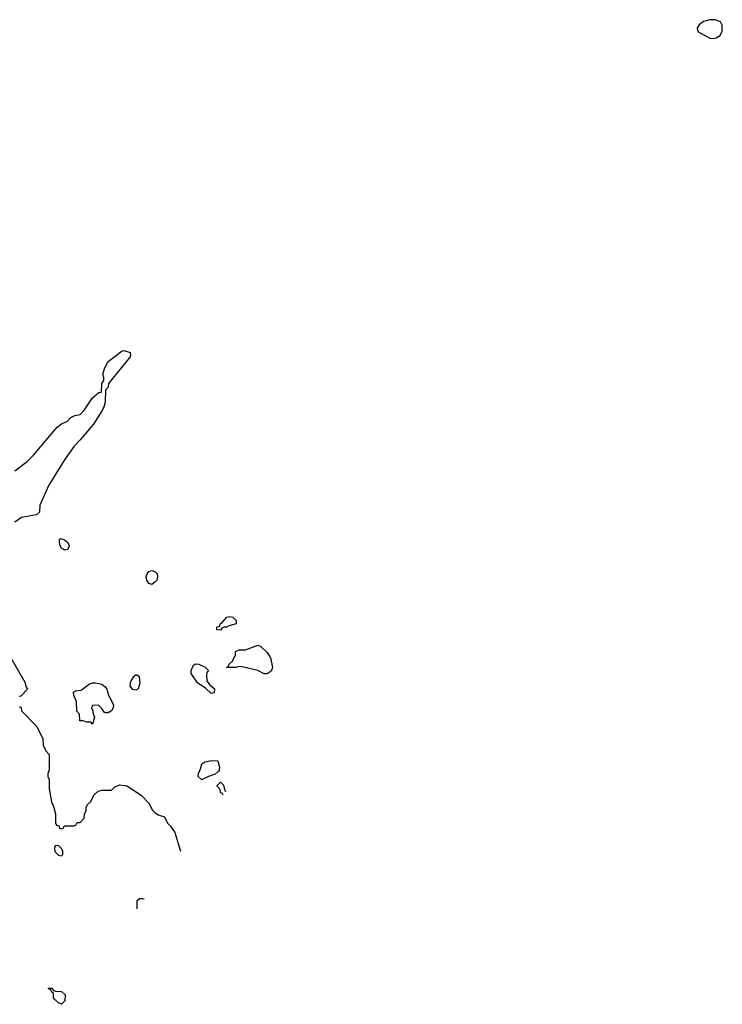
# Model space of a CAD drawing. Header units: inches. Extents: x 1793402 to 1900366, y 320852 to 470679.
# Tile 56 of 256: x 1871442 to 1875950, y 334669 to 340984. Entities that reach past the tile are written whole.
import ezdxf

# ---------------------------------------------------------------- set-up
doc = ezdxf.new("R2010")
doc.units = ezdxf.units.IN
doc.header["$MEASUREMENT"] = 0
doc.layers.add('B8373', color=7, linetype='Continuous')
doc.layers.add('B8374', color=7, linetype='Continuous')

msp = doc.modelspace()

# ---------------------------------------------------------------- linework, layer by layer
at = {"layer": 'B8373', "color": 4, "elevation": 176}
for points in [[(1871410, 338091.3), (1871489.5, 338150.5), (1871530, 338191), (1871682, 338370), (1871710, 338391), (1871748, 338410), (1871770, 338432), (1871795.3, 338444.7), (1871830, 338451.3), (1871858.6, 338481.4), (1871910, 338558), (1871950, 338592), (1871966, 338594), (1871969, 338650), (1871982, 338670), (1871982, 338690), (1871975.3, 338710), (1871988, 338750), (1872009.3, 338790.7), (1872100.4, 338859.6), (1872110, 338862), (1872150.7, 338850), (1872154, 338830), (1872150, 338822), (1872012, 338650), (1872010, 338626), (1871992.7, 338607.3), (1871991.3, 338530), (1871982, 338498), (1871966, 338470), (1871914.8, 338390), (1871830.8, 338290), (1871790.5, 338249.5), (1871730, 338162), (1871630, 337998), (1871572, 337870), (1871570, 337826), (1871550, 337808), (1871454, 337790), (1871410, 337762)], [(1871384.7, 336890), (1871475.3, 336735.3), (1871483.6, 336703.6), (1871492, 336690), (1871450, 336646), (1871438, 336642)], [(1871438, 336578), (1871451.6, 336571.6), (1871454, 336550), (1871552, 336450), (1871591.6, 336371.6), (1871592, 336330), (1871610, 336294), (1871632, 336270), (1871632, 336170), (1871622, 336150), (1871622, 336130), (1871632, 336110), (1871632, 336050), (1871646.4, 335966.4), (1871662, 335930), (1871672, 335890), (1871672.7, 335832.7), (1871678, 335818), (1871692.7, 335812.7), (1871698, 335798), (1871710, 335794), (1871722, 335798), (1871730, 335814), (1871790, 335814), (1871802, 335818), (1871810, 335834), (1871830, 335834), (1871856.4, 335863.6), (1871858, 335890), (1871868, 335910), (1871868.7, 335930), (1871878, 335950), (1871898, 335970), (1871918, 336010), (1871944.7, 336035.3), (1871970, 336042), (1872030, 336042), (1872050, 336062), (1872083.1, 336076.9), (1872130, 336071), (1872222, 336010), (1872270, 335958), (1872294.4, 335914.4), (1872310, 335898), (1872330, 335884.7), (1872371.3, 335871.3), (1872391.1, 335831.1), (1872410, 335812), (1872438, 335770), (1872474.4, 335650.6)], [(1872746.5, 336009.6), (1872742, 336022), (1872730, 336026), (1872727.3, 336047.3), (1872708.4, 336068.4), (1872708.4, 336071.6), (1872730, 336094), (1872750, 336074), (1872758, 336038), (1872765.9, 336035.1)], [(1872230, 335346), (1872210, 335346), (1872194, 335330), (1872194, 335280.7)], [(1872240.6, 335342.2), (1872230, 335346)]]:
    msp.add_lwpolyline(points, dxfattribs=at)
at = {"layer": 'B8373', "color": 4}
for points, elevation in [([(1871730, 337580.9), (1871710, 337594), (1871700.9, 337610), (1871697.2, 337630), (1871698, 337650), (1871704, 337656), (1871730, 337646.8), (1871750.6, 337630), (1871759.1, 337610), (1871750, 337586)], 176), ([(1872290, 337362), (1872270, 337368), (1872257.2, 337390), (1872253.2, 337410), (1872259, 337430), (1872270, 337444.7), (1872290, 337450.8), (1872310, 337444.7), (1872324.7, 337430), (1872326, 337410), (1872321, 337390), (1872310, 337375.3)], 176), ([(1872730, 337068), (1872706, 337070), (1872706, 337090), (1872726, 337094), (1872728, 337110), (1872742, 337118), (1872770, 337151.3), (1872790, 337156), (1872810, 337151), (1872831.3, 337130), (1872831, 337109), (1872782.8, 337097.2), (1872768, 337088), (1872752, 337088), (1872738, 337082)], 176), ([(1873030, 336788.7), (1873010, 336789), (1872970, 336809.2), (1872870, 336834), (1872850, 336835.3), (1872828.7, 336828.7), (1872768, 336830), (1872782, 336838), (1872786, 336850), (1872808, 336870), (1872826, 336910), (1872826, 336930), (1872830, 336934), (1872850, 336942), (1872890, 336942), (1872970, 336971.3), (1872990, 336964.7), (1873030, 336926), (1873050.6, 336890), (1873064, 336830), (1873055.5, 336804.5)], 176), ([(1872670, 336662), (1872635.3, 336695.3), (1872582, 336730), (1872542, 336790), (1872542, 336810), (1872556.4, 336843.6), (1872570, 336852), (1872591.1, 336851.1), (1872631.6, 336831.6), (1872654, 336810), (1872643.6, 336796.4), (1872639.6, 336780.4), (1872643.6, 336743.6), (1872659.6, 336719.6), (1872692.7, 336692.7), (1872690, 336666)], 176), ([(1872190, 336780.9), (1872170, 336766), (1872160.4, 336750), (1872150.4, 336730), (1872148.7, 336710), (1872162.8, 336690), (1872190, 336686.4), (1872204.8, 336695.2), (1872214.3, 336730), (1872211.3, 336770)], 184), ([(1871990, 336538), (1871983.1, 336543.1), (1871970, 336566), (1871947.3, 336587.3), (1871910, 336586), (1871902, 336570), (1871911.6, 336551.6), (1871912.7, 336532.7), (1871922, 336510), (1871910, 336466), (1871898, 336478), (1871870, 336478), (1871850, 336486), (1871827.3, 336487.3), (1871826, 336530), (1871808.4, 336548.4), (1871806, 336610), (1871788.4, 336648.4), (1871788, 336670), (1871800.4, 336679.6), (1871836.4, 336683.6), (1871890, 336724.7), (1871909.1, 336730.9), (1871929.1, 336730.9), (1871970, 336721), (1871990, 336704.7), (1872001, 336690), (1872010.8, 336650.8), (1872044.7, 336590), (1872042, 336570), (1872032, 336550), (1872010, 336538)], 176), ([(1872610, 336108), (1872588, 336130), (1872588.7, 336150), (1872602, 336178), (1872610, 336212), (1872630, 336224.7), (1872671.6, 336231.6), (1872714, 336230), (1872724.7, 336190), (1872722, 336170), (1872716.9, 336163.1), (1872696, 336144), (1872654, 336130)], 176), ([(1871690, 335688), (1871670, 335686), (1871666, 335670), (1871667.9, 335647.9), (1871690, 335624.7), (1871710, 335622), (1871718, 335630), (1871718, 335650), (1871708, 335670)], 176), ([(1871710, 334668.7), (1871690, 334678), (1871663.1, 334703.1), (1871658, 334710), (1871658, 334738), (1871647.3, 334747.3), (1871642, 334762), (1871627.3, 334767.3), (1871627.3, 334772.7), (1871650, 334772), (1871658, 334758), (1871672.7, 334752.7), (1871711.1, 334751.1), (1871734, 334730), (1871731.3, 334690)], 172)]:
    msp.add_lwpolyline(points, close=True, dxfattribs=dict(at, elevation=elevation))
at = {"layer": 'B8374', "color": 4, "elevation": 184}
msp.add_lwpolyline([(1875870, 340984), (1875828.6, 340971.4), (1875801.1, 340950), (1875788.8, 340930), (1875792.4, 340910), (1875802.2, 340902.2), (1875870, 340866), (1875890, 340864.2), (1875910, 340868.4), (1875936.6, 340883.4), (1875949.5, 340910), (1875949.5, 340949.5), (1875937.2, 340970), (1875903.3, 340983.3)], close=True, dxfattribs=at)

doc.saveas('drawing.dxf')
